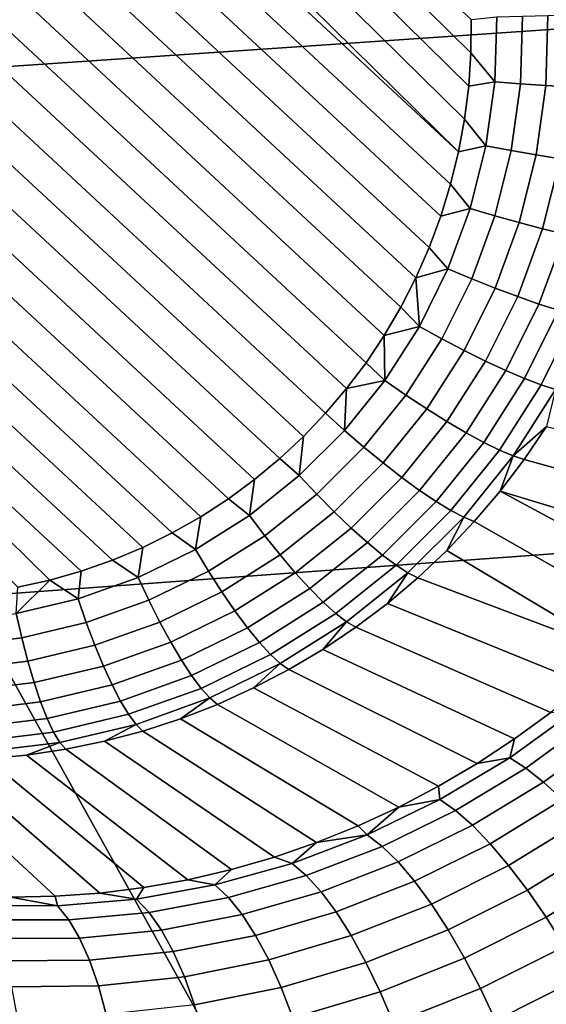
# Model space of a CAD drawing. Header units: metres. Extents: x -240 to 45, y -77 to 27.
# Tile 116 of 256: x -206.862 to -206.268, y -10.048 to -8.939. Entities that reach past the tile are written whole.
import ezdxf

# ---------------------------------------------------------------- set-up
doc = ezdxf.new("R2010")
doc.units = ezdxf.units.M
doc.layers.add('solid_102011X2', color=7, linetype='CONTINUOUS')

msp = doc.modelspace()

# ---------------------------------------------------------------- linework, layer by layer
at = {"layer": 'solid_102011X2'}
for points in [[(-207.077042, -8.304151, 268.75296), (-206.355728, -9.013767, 268.664307), (-206.360397, -9.051028, 268.667419), (-207.113541, -8.31004, 268.759979)], [(-207.040222, -8.300428, 268.746033), (-206.35321, -8.976318, 268.661591), (-206.355728, -9.013767, 268.664307), (-207.077042, -8.304151, 268.75296)], [(-207.040222, -8.300428, 268.746033), (-206.352859, -8.938748, 268.659271), (-206.35321, -8.976318, 268.661591)], [(-207.185242, -8.328268, 268.774139), (-207.149658, -8.318089, 268.767029), (-206.367203, -9.087929, 268.670898)], [(-207.113541, -8.31004, 268.759979), (-206.360397, -9.051028, 268.667419), (-206.367203, -9.087929, 268.670898), (-207.149658, -8.318089, 268.767029)], [(-207.185242, -8.328268, 268.774139), (-206.367203, -9.087929, 268.670898), (-206.376144, -9.124439, 268.674713), (-207.220245, -8.340573, 268.78125)], [(-205.989822, -8.330898, 318.146332), (-207.489777, -8.42681, 316.540039), (-207.215042, -9.014989, 316.326202), (-205.719635, -8.912332, 317.933563)], [(-207.220245, -8.340573, 268.78125), (-206.376144, -9.124439, 268.674713), (-206.387177, -9.160293, 268.678894), (-207.254425, -8.354921, 268.788361)], [(-207.254425, -8.354921, 268.788361), (-206.387177, -9.160293, 268.678894), (-206.400269, -9.195457, 268.683411), (-207.287735, -8.371303, 268.79541)], [(-207.287735, -8.371303, 268.79541), (-206.400269, -9.195457, 268.683411), (-206.415314, -9.22965, 268.688202), (-207.319931, -8.389574, 268.802399)], [(-207.319931, -8.389574, 268.802399), (-206.415314, -9.22965, 268.688202), (-206.432281, -9.262839, 268.693298), (-207.350952, -8.409709, 268.809265)], [(-207.350952, -8.409709, 268.809265), (-206.432281, -9.262839, 268.693298), (-206.451035, -9.294784, 268.698639), (-207.380615, -8.431532, 268.815979)], [(-207.380615, -8.431532, 268.815979), (-206.451035, -9.294784, 268.698639), (-206.471512, -9.325444, 268.704224), (-207.408859, -8.454988, 268.82254)], [(-207.408859, -8.454988, 268.82254), (-206.471512, -9.325444, 268.704224), (-206.493515, -9.354608, 268.709991), (-207.435486, -8.479846, 268.828918)], [(-207.460571, -8.506159, 268.835052), (-207.435486, -8.479846, 268.828918), (-206.493515, -9.354608, 268.709991), (-206.517075, -9.382322, 268.715973)], [(-207.484131, -8.533874, 268.841034), (-207.460571, -8.506159, 268.835052), (-206.517075, -9.382322, 268.715973), (-206.54216, -9.408635, 268.722137)], [(-206.568802, -9.433494, 268.728485), (-207.506134, -8.563037, 268.846802), (-207.484131, -8.533874, 268.841034), (-206.54216, -9.408635, 268.722137)], [(-206.597046, -9.456949, 268.735046), (-207.526611, -8.593698, 268.852386), (-207.506134, -8.563037, 268.846802), (-206.568802, -9.433494, 268.728485)], [(-206.626694, -9.478772, 268.741791), (-207.545364, -8.625643, 268.857727), (-207.526611, -8.593698, 268.852386), (-206.597046, -9.456949, 268.735046)], [(-206.65773, -9.498907, 268.748657), (-207.562347, -8.658832, 268.862823), (-207.545364, -8.625643, 268.857727), (-206.626694, -9.478772, 268.741791)], [(-206.689911, -9.517179, 268.755615), (-207.577393, -8.693025, 268.867645), (-207.562347, -8.658832, 268.862823), (-206.65773, -9.498907, 268.748657)], [(-206.723221, -9.53356, 268.762695), (-207.590485, -8.728189, 268.872162), (-207.577393, -8.693025, 268.867645), (-206.689911, -9.517179, 268.755615)], [(-206.757401, -9.547908, 268.769775), (-207.601501, -8.764042, 268.876312), (-207.590485, -8.728189, 268.872162), (-206.723221, -9.53356, 268.762695)], [(-206.792404, -9.560213, 268.776886), (-207.610443, -8.800552, 268.880157), (-207.601501, -8.764042, 268.876312), (-206.757401, -9.547908, 268.769775)], [(-206.864105, -9.578442, 268.791077), (-207.617249, -8.837453, 268.883636), (-207.610443, -8.800552, 268.880157), (-206.827988, -9.570392, 268.783997)], [(-206.792404, -9.560213, 268.776886), (-206.827988, -9.570392, 268.783997), (-207.610443, -8.800552, 268.880157)], [(-205.719635, -8.912332, 317.933563), (-207.215042, -9.014989, 316.326202), (-206.922012, -9.589189, 316.098145), (-205.431442, -9.479934, 317.706635)], [(-206.324219, -8.935881, 268.656006), (-206.326462, -9.00881, 268.660797), (-206.35321, -8.976318, 268.661591), (-206.352859, -8.938748, 268.659271)], [(-206.295151, -8.935163, 268.657043), (-206.297485, -9.01116, 268.662048), (-206.326462, -9.00881, 268.660797), (-206.324219, -8.935881, 268.656006)], [(-206.266556, -8.934219, 268.662292), (-206.268982, -9.013153, 268.66748), (-206.297485, -9.01116, 268.662048), (-206.295151, -8.935163, 268.657043)], [(-206.239029, -8.933069, 268.6716), (-206.241531, -9.014749, 268.677002), (-206.268982, -9.013153, 268.66748), (-206.266556, -8.934219, 268.662292)], [(-206.326462, -9.00881, 268.660797), (-206.355728, -9.013767, 268.664307), (-206.35321, -8.976318, 268.661591)], [(-206.326462, -9.00881, 268.660797), (-206.336456, -9.080981, 268.666992), (-206.360397, -9.051028, 268.667419), (-206.355728, -9.013767, 268.664307)], [(-206.297485, -9.01116, 268.662048), (-206.307907, -9.086367, 268.668488), (-206.336456, -9.080981, 268.666992), (-206.326462, -9.00881, 268.660797)], [(-206.268982, -9.013153, 268.66748), (-206.2798, -9.091267, 268.674164), (-206.307907, -9.086367, 268.668488), (-206.297485, -9.01116, 268.662048)], [(-206.241531, -9.014749, 268.677002), (-206.252731, -9.095578, 268.683929), (-206.2798, -9.091267, 268.674164), (-206.268982, -9.013153, 268.66748)], [(-206.336456, -9.080981, 268.666992), (-206.367203, -9.087929, 268.670898), (-206.360397, -9.051028, 268.667419)], [(-206.336456, -9.080981, 268.666992), (-206.354111, -9.151547, 268.674469), (-206.376144, -9.124439, 268.674713), (-206.367203, -9.087929, 268.670898)], [(-206.307907, -9.086367, 268.668488), (-206.326294, -9.159902, 268.67627), (-206.354111, -9.151547, 268.674469), (-206.336456, -9.080981, 268.666992)], [(-206.2798, -9.091267, 268.674164), (-206.298904, -9.167644, 268.682251), (-206.326294, -9.159902, 268.67627), (-206.307907, -9.086367, 268.668488)], [(-206.252731, -9.095578, 268.683929), (-206.272491, -9.17461, 268.692291), (-206.298904, -9.167644, 268.682251), (-206.2798, -9.091267, 268.674164)], [(-206.227264, -9.099208, 268.69751), (-206.247635, -9.180653, 268.706146), (-206.272491, -9.17461, 268.692291), (-206.252731, -9.095578, 268.683929)], [(-206.354111, -9.151547, 268.674469), (-206.387177, -9.160293, 268.678894), (-206.376144, -9.124439, 268.674713)], [(-206.354111, -9.151547, 268.674469), (-206.379181, -9.219682, 268.683136), (-206.400269, -9.195457, 268.683411), (-206.387177, -9.160293, 268.678894)], [(-206.326294, -9.159902, 268.67627), (-206.352432, -9.230902, 268.685333), (-206.379181, -9.219682, 268.683136), (-206.354111, -9.151547, 268.674469)], [(-206.298904, -9.167644, 268.682251), (-206.32605, -9.241388, 268.69165), (-206.352432, -9.230902, 268.685333), (-206.326294, -9.159902, 268.67627)], [(-206.272491, -9.17461, 268.692291), (-206.300583, -9.250918, 268.702026), (-206.32605, -9.241388, 268.69165), (-206.298904, -9.167644, 268.682251)], [(-206.247635, -9.180653, 268.706146), (-206.276581, -9.259291, 268.716156), (-206.300583, -9.250918, 268.702026), (-206.272491, -9.17461, 268.692291)], [(-206.224854, -9.185645, 268.723541), (-206.254562, -9.266329, 268.733826), (-206.276581, -9.259291, 268.716156), (-206.247635, -9.180653, 268.706146)], [(-206.379181, -9.219682, 268.683136), (-206.415314, -9.22965, 268.688202), (-206.400269, -9.195457, 268.683411)], [(-206.379181, -9.219682, 268.683136), (-206.411407, -9.284585, 268.692932), (-206.415314, -9.22965, 268.688202)], [(-206.352432, -9.230902, 268.685333), (-206.386017, -9.298536, 268.695526), (-206.411407, -9.284585, 268.692932), (-206.379181, -9.219682, 268.683136)], [(-206.411407, -9.284585, 268.692932), (-206.432281, -9.262839, 268.693298), (-206.415314, -9.22965, 268.688202)], [(-206.32605, -9.241388, 268.69165), (-206.360931, -9.311636, 268.702271), (-206.386017, -9.298536, 268.695526), (-206.352432, -9.230902, 268.685333)], [(-206.300583, -9.250918, 268.702026), (-206.336685, -9.323608, 268.712982), (-206.360931, -9.311636, 268.702271), (-206.32605, -9.241388, 268.69165)], [(-206.276581, -9.259291, 268.716156), (-206.313782, -9.3342, 268.727478), (-206.336685, -9.323608, 268.712982), (-206.300583, -9.250918, 268.702026)], [(-206.254562, -9.266329, 268.733826), (-206.292725, -9.343186, 268.745422), (-206.313782, -9.3342, 268.727478), (-206.276581, -9.259291, 268.716156)], [(-206.411407, -9.284585, 268.692932), (-206.451035, -9.294784, 268.698639), (-206.432281, -9.262839, 268.693298)], [(-206.23497, -9.271882, 268.754608), (-206.273941, -9.350378, 268.766449), (-206.292725, -9.343186, 268.745422), (-206.254562, -9.266329, 268.733826)], [(-206.218231, -9.275835, 268.778076), (-206.257843, -9.355621, 268.7901), (-206.273941, -9.350378, 268.766449), (-206.23497, -9.271882, 268.754608)], [(-206.450409, -9.345497, 268.703705), (-206.471512, -9.325444, 268.704224), (-206.451035, -9.294784, 268.698639)], [(-206.411407, -9.284585, 268.692932), (-206.450409, -9.345497, 268.703705), (-206.451035, -9.294784, 268.698639)], [(-206.386017, -9.298536, 268.695526), (-206.426651, -9.36201, 268.706757), (-206.450409, -9.345497, 268.703705), (-206.411407, -9.284585, 268.692932)], [(-206.360931, -9.311636, 268.702271), (-206.403122, -9.377563, 268.713928), (-206.426651, -9.36201, 268.706757), (-206.386017, -9.298536, 268.695526)], [(-206.336685, -9.323608, 268.712982), (-206.380341, -9.391829, 268.725067), (-206.403122, -9.377563, 268.713928), (-206.360931, -9.311636, 268.702271)], [(-206.450409, -9.345497, 268.703705), (-206.493515, -9.354608, 268.709991), (-206.471512, -9.325444, 268.704224)], [(-206.313782, -9.3342, 268.727478), (-206.35878, -9.404503, 268.739929), (-206.380341, -9.391829, 268.725067), (-206.336685, -9.323608, 268.712982)], [(-206.292725, -9.343186, 268.745422), (-206.338898, -9.415318, 268.758179), (-206.35878, -9.404503, 268.739929), (-206.313782, -9.3342, 268.727478)], [(-206.450409, -9.345497, 268.703705), (-206.495697, -9.401703, 268.715363), (-206.493515, -9.354608, 268.709991)], [(-206.426651, -9.36201, 268.706757), (-206.473846, -9.420581, 268.718903), (-206.495697, -9.401703, 268.715363), (-206.450409, -9.345497, 268.703705)], [(-206.273941, -9.350378, 268.766449), (-206.321091, -9.424046, 268.77948), (-206.338898, -9.415318, 268.758179), (-206.292725, -9.343186, 268.745422)], [(-206.257843, -9.355621, 268.7901), (-206.305771, -9.430501, 268.803345), (-206.321091, -9.424046, 268.77948), (-206.273941, -9.350378, 268.766449)], [(-206.495697, -9.401703, 268.715363), (-206.517075, -9.382322, 268.715973), (-206.493515, -9.354608, 268.709991)], [(-206.403122, -9.377563, 268.713928), (-206.452164, -9.438397, 268.726532), (-206.473846, -9.420581, 268.718903), (-206.426651, -9.36201, 268.706757)], [(-206.257843, -9.355621, 268.7901), (-206.268005, -9.397358, 268.822418), (-206.305771, -9.430501, 268.803345)], [(-206.495697, -9.401703, 268.715363), (-206.546783, -9.452544, 268.727753), (-206.54216, -9.408635, 268.722137), (-206.517075, -9.382322, 268.715973)], [(-206.380341, -9.391829, 268.725067), (-206.431076, -9.454778, 268.738098), (-206.452164, -9.438397, 268.726532), (-206.403122, -9.377563, 268.713928)], [(-206.35878, -9.404503, 268.739929), (-206.411072, -9.469374, 268.753357), (-206.431076, -9.454778, 268.738098), (-206.380341, -9.391829, 268.725067)], [(-206.546783, -9.452544, 268.727753), (-206.495697, -9.401703, 268.715363), (-206.473846, -9.420581, 268.718903), (-206.527069, -9.47356, 268.731812)], [(-206.338898, -9.415318, 268.758179), (-206.392532, -9.481876, 268.771973), (-206.411072, -9.469374, 268.753357), (-206.35878, -9.404503, 268.739929)], [(-206.305771, -9.430501, 268.803345), (-206.268005, -9.397358, 268.822418), (-206.293259, -9.434549, 268.829285)], [(-206.048874, -9.502177, 269.431366), (-206.293259, -9.434549, 268.829285), (-206.268005, -9.397358, 268.822418), (-206.018845, -9.460113, 269.425629)], [(-206.546783, -9.452544, 268.727753), (-206.568802, -9.433494, 268.728485), (-206.54216, -9.408635, 268.722137)], [(-206.321091, -9.424046, 268.77948), (-206.375885, -9.492023, 268.793579), (-206.392532, -9.481876, 268.771973), (-206.338898, -9.415318, 268.758179)], [(-206.527069, -9.47356, 268.731812), (-206.473846, -9.420581, 268.718903), (-206.452164, -9.438397, 268.726532), (-206.507446, -9.493425, 268.739929)], [(-206.305771, -9.430501, 268.803345), (-206.361465, -9.499596, 268.817688), (-206.375885, -9.492023, 268.793579), (-206.321091, -9.424046, 268.77948)], [(-206.546783, -9.452544, 268.727753), (-206.603027, -9.497425, 268.740723), (-206.597046, -9.456949, 268.735046), (-206.568802, -9.433494, 268.728485)], [(-206.507446, -9.493425, 268.739929), (-206.452164, -9.438397, 268.726532), (-206.431076, -9.454778, 268.738098), (-206.488281, -9.511719, 268.751984)], [(-206.361465, -9.499596, 268.817688), (-206.305771, -9.430501, 268.803345), (-206.32048, -9.470277, 268.836395), (-206.349579, -9.504435, 268.84375)], [(-206.305771, -9.430501, 268.803345), (-206.293259, -9.434549, 268.829285), (-206.32048, -9.470277, 268.836395)], [(-206.080582, -9.542621, 269.438232), (-206.32048, -9.470277, 268.836395), (-206.293259, -9.434549, 268.829285), (-206.048874, -9.502177, 269.431366)], [(-206.603027, -9.497425, 268.740723), (-206.626694, -9.478772, 268.741791), (-206.597046, -9.456949, 268.735046)], [(-206.527069, -9.47356, 268.731812), (-206.585693, -9.520329, 268.745331), (-206.603027, -9.497425, 268.740723), (-206.546783, -9.452544, 268.727753)], [(-206.488281, -9.511719, 268.751984), (-206.431076, -9.454778, 268.738098), (-206.411072, -9.469374, 268.753357), (-206.470016, -9.528052, 268.767639)], [(-206.470016, -9.528052, 268.767639), (-206.411072, -9.469374, 268.753357), (-206.392532, -9.481876, 268.771973), (-206.453018, -9.542082, 268.786652)], [(-206.32048, -9.470277, 268.836395), (-206.113907, -9.581382, 269.446228), (-206.148865, -9.618496, 269.455322), (-206.349579, -9.504435, 268.84375)], [(-206.080582, -9.542621, 269.438232), (-206.113907, -9.581382, 269.446228), (-206.32048, -9.470277, 268.836395)], [(-205.431442, -9.479934, 317.706635), (-206.922012, -9.589189, 316.098145), (-206.61113, -10.148512, 315.856171), (-205.125717, -10.032818, 317.465881)], [(-206.603027, -9.497425, 268.740723), (-206.663803, -9.535818, 268.75412), (-206.65773, -9.498907, 268.748657), (-206.626694, -9.478772, 268.741791)], [(-206.507446, -9.493425, 268.739929), (-206.568329, -9.542002, 268.753967), (-206.585693, -9.520329, 268.745331), (-206.527069, -9.47356, 268.731812)], [(-206.453018, -9.542082, 268.786652), (-206.392532, -9.481876, 268.771973), (-206.375885, -9.492023, 268.793579), (-206.437653, -9.553511, 268.808533)], [(-206.488281, -9.511719, 268.751984), (-206.551285, -9.561983, 268.766479), (-206.568329, -9.542002, 268.753967), (-206.507446, -9.493425, 268.739929)], [(-206.437653, -9.553511, 268.808533), (-206.375885, -9.492023, 268.793579), (-206.361465, -9.499596, 268.817688), (-206.424255, -9.562096, 268.832886)], [(-206.663803, -9.535818, 268.75412), (-206.689911, -9.517179, 268.755615), (-206.65773, -9.498907, 268.748657)], [(-206.585693, -9.520329, 268.745331), (-206.649033, -9.560338, 268.759277), (-206.663803, -9.535818, 268.75412), (-206.603027, -9.497425, 268.740723)], [(-206.424255, -9.562096, 268.832886), (-206.361465, -9.499596, 268.817688), (-206.380478, -9.536923, 268.851349), (-206.413086, -9.567649, 268.859161)], [(-206.361465, -9.499596, 268.817688), (-206.349579, -9.504435, 268.84375), (-206.380478, -9.536923, 268.851349)], [(-206.185425, -9.653909, 269.465546), (-206.380478, -9.536923, 268.851349), (-206.349579, -9.504435, 268.84375), (-206.148865, -9.618496, 269.455322)], [(-206.663803, -9.535818, 268.75412), (-206.728378, -9.567275, 268.767761), (-206.723221, -9.53356, 268.762695), (-206.689911, -9.517179, 268.755615)], [(-206.470016, -9.528052, 268.767639), (-206.534943, -9.579852, 268.782623), (-206.551285, -9.561983, 268.766479), (-206.488281, -9.511719, 268.751984)], [(-206.568329, -9.542002, 268.753967), (-206.634109, -9.583556, 268.768463), (-206.649033, -9.560338, 268.759277), (-206.585693, -9.520329, 268.745331)], [(-206.453018, -9.542082, 268.786652), (-206.519638, -9.595229, 268.802002), (-206.534943, -9.579852, 268.782623), (-206.470016, -9.528052, 268.767639)], [(-206.728378, -9.567275, 268.767761), (-206.757401, -9.547908, 268.769775), (-206.723221, -9.53356, 268.762695)], [(-206.649033, -9.560338, 268.759277), (-206.716324, -9.593118, 268.773529), (-206.728378, -9.567275, 268.767761), (-206.663803, -9.535818, 268.75412)], [(-206.185425, -9.653909, 269.465546), (-206.413086, -9.567649, 268.859161), (-206.380478, -9.536923, 268.851349)], [(-206.728378, -9.567275, 268.767761), (-206.796021, -9.591425, 268.781555), (-206.792404, -9.560213, 268.776886), (-206.757401, -9.547908, 268.769775)], [(-206.551285, -9.561983, 268.766479), (-206.619354, -9.604983, 268.781494), (-206.634109, -9.583556, 268.768463), (-206.568329, -9.542002, 268.753967)], [(-206.437653, -9.553511, 268.808533), (-206.505692, -9.60779, 268.824219), (-206.519638, -9.595229, 268.802002), (-206.453018, -9.542082, 268.786652)], [(-206.796021, -9.591425, 268.781555), (-206.827988, -9.570392, 268.783997), (-206.792404, -9.560213, 268.776886)], [(-206.634109, -9.583556, 268.768463), (-206.703995, -9.617602, 268.783264), (-206.716324, -9.593118, 268.773529), (-206.649033, -9.560338, 268.759277)], [(-206.424255, -9.562096, 268.832886), (-206.493408, -9.617268, 268.848846), (-206.505692, -9.60779, 268.824219), (-206.437653, -9.553511, 268.808533)], [(-206.865891, -9.607986, 268.795288), (-206.864105, -9.578442, 268.791077), (-206.827988, -9.570392, 268.783997)], [(-206.796021, -9.591425, 268.781555), (-206.865891, -9.607986, 268.795288), (-206.827988, -9.570392, 268.783997)], [(-206.716324, -9.593118, 268.773529), (-206.786789, -9.618283, 268.787872), (-206.796021, -9.591425, 268.781555), (-206.728378, -9.567275, 268.767761)], [(-206.534943, -9.579852, 268.782623), (-206.605087, -9.624165, 268.798065), (-206.619354, -9.604983, 268.781494), (-206.551285, -9.561983, 268.766479)], [(-206.493408, -9.617268, 268.848846), (-206.424255, -9.562096, 268.832886), (-206.447311, -9.596521, 268.867126), (-206.483032, -9.623455, 268.875275)], [(-206.424255, -9.562096, 268.832886), (-206.413086, -9.567649, 268.859161), (-206.447311, -9.596521, 268.867126)], [(-206.185425, -9.653909, 269.465546), (-206.223541, -9.687544, 269.476868), (-206.447311, -9.596521, 268.867126), (-206.413086, -9.567649, 268.859161)], [(-206.619354, -9.604983, 268.781494), (-206.691681, -9.640213, 268.796814), (-206.703995, -9.617602, 268.783264), (-206.634109, -9.583556, 268.768463)], [(-206.519638, -9.595229, 268.802002), (-206.591599, -9.640695, 268.817871), (-206.605087, -9.624165, 268.798065), (-206.534943, -9.579852, 268.782623)], [(-206.922012, -9.589189, 316.098145), (-208.399078, -9.70048, 314.492523), (-208.08316, -10.266387, 314.249146), (-206.61113, -10.148512, 315.856171)], [(-206.786789, -9.618283, 268.787872), (-206.859619, -9.635541, 268.802216), (-206.865891, -9.607986, 268.795288), (-206.796021, -9.591425, 268.781555)], [(-206.703995, -9.617602, 268.783264), (-206.777191, -9.643742, 268.798187), (-206.786789, -9.618283, 268.787872), (-206.716324, -9.593118, 268.773529)], [(-206.605087, -9.624165, 268.798065), (-206.679611, -9.66047, 268.813843), (-206.691681, -9.640213, 268.796814), (-206.619354, -9.604983, 268.781494)], [(-206.505692, -9.60779, 268.824219), (-206.579193, -9.654223, 268.840424), (-206.591599, -9.640695, 268.817871), (-206.519638, -9.595229, 268.802002)], [(-206.223541, -9.687544, 269.476868), (-206.263138, -9.719304, 269.489227), (-206.483032, -9.623455, 268.875275), (-206.447311, -9.596521, 268.867126)], [(-206.859619, -9.635541, 268.802216), (-206.933945, -9.644689, 268.816315), (-206.937225, -9.616764, 268.808838), (-206.865891, -9.607986, 268.795288)], [(-206.493408, -9.617268, 268.848846), (-206.568115, -9.664465, 268.865295), (-206.579193, -9.654223, 268.840424), (-206.505692, -9.60779, 268.824219)], [(-206.777191, -9.643742, 268.798187), (-206.852829, -9.661667, 268.813049), (-206.859619, -9.635541, 268.802216), (-206.786789, -9.618283, 268.787872)], [(-206.691681, -9.640213, 268.796814), (-206.767426, -9.667261, 268.812256), (-206.777191, -9.643742, 268.798187), (-206.703995, -9.617602, 268.783264)], [(-206.591599, -9.640695, 268.817871), (-206.668076, -9.677944, 268.834045), (-206.679611, -9.66047, 268.813843), (-206.605087, -9.624165, 268.798065)], [(-206.568115, -9.664465, 268.865295), (-206.493408, -9.617268, 268.848846), (-206.520172, -9.648371, 268.883545), (-206.558609, -9.671196, 268.891937)], [(-206.493408, -9.617268, 268.848846), (-206.483032, -9.623455, 268.875275), (-206.520172, -9.648371, 268.883545)], [(-206.263138, -9.719304, 269.489227), (-206.304108, -9.749106, 269.502655), (-206.520172, -9.648371, 268.883545), (-206.483032, -9.623455, 268.875275)], [(-206.852829, -9.661667, 268.813049), (-206.930023, -9.671167, 268.827698), (-206.933945, -9.644689, 268.816315), (-206.859619, -9.635541, 268.802216)], [(-206.767426, -9.667261, 268.812256), (-206.845688, -9.685809, 268.827637), (-206.852829, -9.661667, 268.813049), (-206.777191, -9.643742, 268.798187)], [(-206.679611, -9.66047, 268.813843), (-206.757675, -9.688343, 268.829773), (-206.767426, -9.667261, 268.812256), (-206.691681, -9.640213, 268.796814)], [(-206.579193, -9.654223, 268.840424), (-206.657288, -9.692267, 268.856964), (-206.668076, -9.677944, 268.834045), (-206.591599, -9.640695, 268.817871)], [(-206.304108, -9.749106, 269.502655), (-206.346405, -9.776867, 269.51709), (-206.558609, -9.671196, 268.891937), (-206.520172, -9.648371, 268.883545)], [(-206.668076, -9.677944, 268.834045), (-206.748154, -9.706543, 268.850372), (-206.757675, -9.688343, 268.829773), (-206.679611, -9.66047, 268.813843)], [(-206.568115, -9.664465, 268.865295), (-206.647507, -9.703135, 268.882111), (-206.657288, -9.692267, 268.856964), (-206.579193, -9.654223, 268.840424)], [(-206.845688, -9.685809, 268.827637), (-206.925568, -9.69564, 268.842773), (-206.930023, -9.671167, 268.827698), (-206.852829, -9.661667, 268.813049)], [(-206.757675, -9.688343, 268.829773), (-206.838333, -9.707458, 268.845612), (-206.845688, -9.685809, 268.827637), (-206.767426, -9.667261, 268.812256)], [(-206.647507, -9.703135, 268.882111), (-206.568115, -9.664465, 268.865295), (-206.598221, -9.691862, 268.900391), (-206.638901, -9.710311, 268.908936)], [(-206.568115, -9.664465, 268.865295), (-206.558609, -9.671196, 268.891937), (-206.598221, -9.691862, 268.900391)], [(-206.346405, -9.776867, 269.51709), (-206.389938, -9.802512, 269.53244), (-206.598221, -9.691862, 268.900391), (-206.558609, -9.671196, 268.891937)], [(-206.657288, -9.692267, 268.856964), (-206.73909, -9.721475, 268.873627), (-206.748154, -9.706543, 268.850372), (-206.668076, -9.677944, 268.834045)], [(-206.838333, -9.707458, 268.845612), (-206.920639, -9.717588, 268.861237), (-206.925568, -9.69564, 268.842773), (-206.845688, -9.685809, 268.827637)], [(-206.748154, -9.706543, 268.850372), (-206.830917, -9.726154, 268.866638), (-206.838333, -9.707458, 268.845612), (-206.757675, -9.688343, 268.829773)], [(-206.647507, -9.703135, 268.882111), (-206.730637, -9.732823, 268.899048), (-206.73909, -9.721475, 268.873627), (-206.657288, -9.692267, 268.856964)], [(-206.389938, -9.802512, 269.53244), (-206.434647, -9.82596, 269.548706), (-206.638901, -9.710311, 268.908936), (-206.598221, -9.691862, 268.900391)], [(-206.730637, -9.732823, 268.899048), (-206.647507, -9.703135, 268.882111), (-206.680542, -9.726486, 268.91748), (-206.722992, -9.740341, 268.926056)], [(-206.647507, -9.703135, 268.882111), (-206.638901, -9.710311, 268.908936), (-206.680542, -9.726486, 268.91748)], [(-206.830917, -9.726154, 268.866638), (-206.915375, -9.736549, 268.88266), (-206.920639, -9.717588, 268.861237), (-206.838333, -9.707458, 268.845612)], [(-206.73909, -9.721475, 268.873627), (-206.823608, -9.741505, 268.890259), (-206.830917, -9.726154, 268.866638), (-206.748154, -9.706543, 268.850372)], [(-206.434647, -9.82596, 269.548706), (-206.480408, -9.847148, 269.565826), (-206.680542, -9.726486, 268.91748), (-206.638901, -9.710311, 268.908936)], [(-206.234329, -9.716116, 269.520874), (-206.309372, -9.770445, 269.545471), (-206.304108, -9.749106, 269.502655), (-206.263138, -9.719304, 269.489227)], [(-206.309372, -9.770445, 269.545471), (-206.234329, -9.716116, 269.520874), (-206.215744, -9.727129, 269.554718), (-206.29126, -9.78205, 269.579376)], [(-206.823608, -9.741505, 268.890259), (-206.909866, -9.752121, 268.906616), (-206.915375, -9.736549, 268.88266), (-206.830917, -9.726154, 268.866638)], [(-206.730637, -9.732823, 268.899048), (-206.816544, -9.753182, 268.915924), (-206.823608, -9.741505, 268.890259), (-206.73909, -9.721475, 268.873627)], [(-206.480408, -9.847148, 269.565826), (-206.527161, -9.865992, 269.58371), (-206.722992, -9.740341, 268.926056), (-206.680542, -9.726486, 268.91748)], [(-206.29126, -9.78205, 269.579376), (-206.215744, -9.727129, 269.554718), (-206.194931, -9.742074, 269.585632), (-206.271317, -9.797843, 269.610443)], [(-206.816544, -9.753182, 268.915924), (-206.730637, -9.732823, 268.899048), (-206.766159, -9.751835, 268.934631), (-206.809891, -9.760935, 268.943146)], [(-206.730637, -9.732823, 268.899048), (-206.722992, -9.740341, 268.926056), (-206.766159, -9.751835, 268.934631)], [(-206.816544, -9.753182, 268.915924), (-206.904221, -9.763973, 268.932556), (-206.909866, -9.752121, 268.906616), (-206.823608, -9.741505, 268.890259)], [(-206.527161, -9.865992, 269.58371), (-206.574799, -9.882437, 269.602325), (-206.766159, -9.751835, 268.934631), (-206.722992, -9.740341, 268.926056)], [(-206.309372, -9.770445, 269.545471), (-206.346405, -9.776867, 269.51709), (-206.304108, -9.749106, 269.502655)], [(-206.271317, -9.797843, 269.610443), (-206.194931, -9.742074, 269.585632), (-206.172287, -9.760684, 269.613068), (-206.249924, -9.817539, 269.638123)], [(-206.904221, -9.763973, 268.932556), (-206.816544, -9.753182, 268.915924), (-206.85408, -9.767612, 268.951599), (-206.898575, -9.77185, 268.959961)], [(-206.816544, -9.753182, 268.915924), (-206.809891, -9.760935, 268.943146), (-206.85408, -9.767612, 268.951599)], [(-206.623184, -9.896399, 269.621521), (-206.672226, -9.907836, 269.641296), (-206.85408, -9.767612, 268.951599), (-206.809891, -9.760935, 268.943146)], [(-206.574799, -9.882437, 269.602325), (-206.623184, -9.896399, 269.621521), (-206.809891, -9.760935, 268.943146), (-206.766159, -9.751835, 268.934631)], [(-206.821777, -9.926502, 269.702667), (-206.871979, -9.927428, 269.723511), (-207.032684, -9.769828, 268.984283), (-206.988007, -9.772959, 268.976349)], [(-206.721756, -9.916684, 269.661438), (-206.771667, -9.922921, 269.681976), (-206.943268, -9.773634, 268.968231), (-206.898575, -9.77185, 268.959961)], [(-206.672226, -9.907836, 269.641296), (-206.721756, -9.916684, 269.661438), (-206.898575, -9.77185, 268.959961), (-206.85408, -9.767612, 268.951599)], [(-206.309372, -9.770445, 269.545471), (-206.388184, -9.81768, 269.573151), (-206.389938, -9.802512, 269.53244), (-206.346405, -9.776867, 269.51709)], [(-206.388184, -9.81768, 269.573151), (-206.309372, -9.770445, 269.545471), (-206.29126, -9.78205, 269.579376), (-206.370621, -9.829929, 269.607117)], [(-206.771667, -9.922921, 269.681976), (-206.821777, -9.926502, 269.702667), (-206.988007, -9.772959, 268.976349), (-206.943268, -9.773634, 268.968231)], [(-206.370621, -9.829929, 269.607117), (-206.29126, -9.78205, 269.579376), (-206.271317, -9.797843, 269.610443), (-206.351639, -9.846576, 269.638306)], [(-206.388184, -9.81768, 269.573151), (-206.434647, -9.82596, 269.548706), (-206.389938, -9.802512, 269.53244)], [(-206.351639, -9.846576, 269.638306), (-206.271317, -9.797843, 269.610443), (-206.249924, -9.817539, 269.638123), (-206.331589, -9.867324, 269.666229)], [(-206.47023, -9.85748, 269.603485), (-206.480408, -9.847148, 269.565826), (-206.434647, -9.82596, 269.548706)], [(-206.47023, -9.85748, 269.603485), (-206.434647, -9.82596, 269.548706), (-206.388184, -9.81768, 269.573151)], [(-206.47023, -9.85748, 269.603485), (-206.388184, -9.81768, 269.573151), (-206.370621, -9.829929, 269.607117), (-206.453323, -9.870415, 269.637543)], [(-206.331589, -9.867324, 269.666229), (-206.249924, -9.817539, 269.638123), (-206.227448, -9.840787, 269.661926), (-206.310822, -9.8918, 269.690338)], [(-206.453323, -9.870415, 269.637543), (-206.370621, -9.829929, 269.607117), (-206.351639, -9.846576, 269.638306), (-206.43541, -9.887915, 269.668915)], [(-206.47023, -9.85748, 269.603485), (-206.527161, -9.865992, 269.58371), (-206.480408, -9.847148, 269.565826)], [(-206.43541, -9.887915, 269.668915), (-206.351639, -9.846576, 269.638306), (-206.331589, -9.867324, 269.666229), (-206.416824, -9.909668, 269.697083)], [(-206.310822, -9.8918, 269.690338), (-206.227448, -9.840787, 269.661926), (-206.204285, -9.86717, 269.681396), (-206.289719, -9.919567, 269.710236)], [(-206.554947, -9.88956, 269.636139), (-206.527161, -9.865992, 269.58371), (-206.47023, -9.85748, 269.603485)], [(-206.554947, -9.88956, 269.636139), (-206.47023, -9.85748, 269.603485), (-206.453323, -9.870415, 269.637543), (-206.538803, -9.903208, 269.670258)], [(-206.554947, -9.88956, 269.636139), (-206.574799, -9.882437, 269.602325), (-206.527161, -9.865992, 269.58371)], [(-206.538803, -9.903208, 269.670258), (-206.453323, -9.870415, 269.637543), (-206.43541, -9.887915, 269.668915), (-206.52211, -9.921543, 269.701843)], [(-206.416824, -9.909668, 269.697083), (-206.331589, -9.867324, 269.666229), (-206.310822, -9.8918, 269.690338), (-206.397903, -9.935284, 269.721527)], [(-206.289719, -9.919567, 269.710236), (-206.204285, -9.86717, 269.681396), (-206.180862, -9.896216, 269.696228), (-206.268646, -9.950127, 269.725525)], [(-206.554947, -9.88956, 269.636139), (-206.641769, -9.913706, 269.670593), (-206.623184, -9.896399, 269.621521), (-206.574799, -9.882437, 269.602325)], [(-206.641769, -9.913706, 269.670593), (-206.554947, -9.88956, 269.636139), (-206.538803, -9.903208, 269.670258), (-206.626541, -9.928068, 269.704865)], [(-206.52211, -9.921543, 269.701843), (-206.43541, -9.887915, 269.668915), (-206.416824, -9.909668, 269.697083), (-206.505127, -9.944238, 269.730286)], [(-206.397903, -9.935284, 269.721527), (-206.310822, -9.8918, 269.690338), (-206.289719, -9.919567, 269.710236), (-206.378998, -9.964303, 269.741821)], [(-206.641769, -9.913706, 269.670593), (-206.672226, -9.907836, 269.641296), (-206.623184, -9.896399, 269.621521)], [(-206.626541, -9.928068, 269.704865), (-206.538803, -9.903208, 269.670258), (-206.52211, -9.921543, 269.701843), (-206.611176, -9.947197, 269.736633)], [(-206.268646, -9.950127, 269.725525), (-206.180862, -9.896216, 269.696228), (-206.157608, -9.927404, 269.706116), (-206.247986, -9.982933, 269.735962)], [(-206.730087, -9.929707, 269.706421), (-206.771667, -9.922921, 269.681976), (-206.721756, -9.916684, 269.661438)], [(-206.641769, -9.913706, 269.670593), (-206.730087, -9.929707, 269.706421), (-206.721756, -9.916684, 269.661438), (-206.672226, -9.907836, 269.641296)], [(-206.730087, -9.929707, 269.706421), (-206.641769, -9.913706, 269.670593), (-206.626541, -9.928068, 269.704865), (-206.715942, -9.944756, 269.740845)], [(-206.505127, -9.944238, 269.730286), (-206.416824, -9.909668, 269.697083), (-206.397903, -9.935284, 269.721527), (-206.488205, -9.970886, 269.755066)], [(-206.908951, -9.936799, 269.78006), (-206.871979, -9.927428, 269.723511), (-206.819351, -9.937431, 269.743073)], [(-206.819351, -9.937431, 269.743073), (-206.871979, -9.927428, 269.723511), (-206.821777, -9.926502, 269.702667)], [(-206.730087, -9.929707, 269.706421), (-206.819351, -9.937431, 269.743073), (-206.821777, -9.926502, 269.702667), (-206.771667, -9.922921, 269.681976)], [(-206.611176, -9.947197, 269.736633), (-206.52211, -9.921543, 269.701843), (-206.505127, -9.944238, 269.730286), (-206.595963, -9.970749, 269.765381)], [(-206.378998, -9.964303, 269.741821), (-206.289719, -9.919567, 269.710236), (-206.268646, -9.950127, 269.725525), (-206.360413, -9.996206, 269.757599)], [(-206.908951, -9.936799, 269.78006), (-206.819351, -9.937431, 269.743073), (-206.806442, -9.953104, 269.77771), (-206.897461, -9.952994, 269.814972)], [(-206.819351, -9.937431, 269.743073), (-206.730087, -9.929707, 269.706421), (-206.715942, -9.944756, 269.740845), (-206.806442, -9.953104, 269.77771)], [(-206.715942, -9.944756, 269.740845), (-206.626541, -9.928068, 269.704865), (-206.611176, -9.947197, 269.736633), (-206.702087, -9.964606, 269.772888)], [(-206.488205, -9.970886, 269.755066), (-206.397903, -9.935284, 269.721527), (-206.378998, -9.964303, 269.741821), (-206.471619, -10.001011, 269.775787)], [(-206.806442, -9.953104, 269.77771), (-206.715942, -9.944756, 269.740845), (-206.702087, -9.964606, 269.772888), (-206.794266, -9.973571, 269.810059)], [(-206.702087, -9.964606, 269.772888), (-206.611176, -9.947197, 269.736633), (-206.595963, -9.970749, 269.765381), (-206.688797, -9.988901, 269.801941)], [(-206.595963, -9.970749, 269.765381), (-206.505127, -9.944238, 269.730286), (-206.488205, -9.970886, 269.755066), (-206.581177, -9.998302, 269.790558)], [(-206.897461, -9.952994, 269.814972), (-206.806442, -9.953104, 269.77771), (-206.794266, -9.973571, 269.810059), (-206.887131, -9.973937, 269.847626)], [(-206.360413, -9.996206, 269.757599), (-206.268646, -9.950127, 269.725525), (-206.247986, -9.982933, 269.735962), (-206.342499, -10.030423, 269.768555)], [(-206.794266, -9.973571, 269.810059), (-206.702087, -9.964606, 269.772888), (-206.688797, -9.988901, 269.801941), (-206.783035, -9.998464, 269.839478)], [(-206.688797, -9.988901, 269.801941), (-206.595963, -9.970749, 269.765381), (-206.581177, -9.998302, 269.790558), (-206.676285, -10.017206, 269.827515)], [(-206.581177, -9.998302, 269.790558), (-206.488205, -9.970886, 269.755066), (-206.471619, -10.001011, 269.775787), (-206.567062, -10.029365, 269.811707)], [(-206.471619, -10.001011, 269.775787), (-206.378998, -9.964303, 269.741821), (-206.360413, -9.996206, 269.757599), (-206.455673, -10.034071, 269.792053)], [(-206.887131, -9.973937, 269.847626), (-206.794266, -9.973571, 269.810059), (-206.783035, -9.998464, 269.839478), (-206.878113, -9.999252, 269.877441)], [(-206.342499, -10.030423, 269.768555), (-206.247986, -9.982933, 269.735962), (-206.228104, -10.017398, 269.741333), (-206.325577, -10.066339, 269.774536)], [(-206.783035, -9.998464, 269.839478), (-206.688797, -9.988901, 269.801941), (-206.676285, -10.017206, 269.827515), (-206.772964, -10.027339, 269.865479)], [(-206.878113, -9.999252, 269.877441), (-206.783035, -9.998464, 269.839478), (-206.772964, -10.027339, 269.865479), (-206.87059, -10.028486, 269.903931)], [(-206.676285, -10.017206, 269.827515), (-206.581177, -9.998302, 269.790558), (-206.567062, -10.029365, 269.811707), (-206.66478, -10.049014, 269.849152)], [(-206.567062, -10.029365, 269.811707), (-206.471619, -10.001011, 269.775787), (-206.455673, -10.034071, 269.792053), (-206.553879, -10.063378, 269.828491)], [(-206.455673, -10.034071, 269.792053), (-206.360413, -9.996206, 269.757599), (-206.342499, -10.030423, 269.768555), (-206.440643, -10.069476, 269.803558)], [(-206.87059, -10.028486, 269.903931), (-206.772964, -10.027339, 269.865479), (-206.764206, -10.059678, 269.887604), (-206.8647, -10.061116, 269.926544)], [(-206.772964, -10.027339, 269.865479), (-206.676285, -10.017206, 269.827515), (-206.66478, -10.049014, 269.849152), (-206.764206, -10.059678, 269.887604)], [(-206.325577, -10.066339, 269.774536), (-206.228104, -10.017398, 269.741333), (-206.193375, -10.043858, 269.736298), (-206.289124, -10.093751, 269.76828)], [(-206.66478, -10.049014, 269.849152), (-206.567062, -10.029365, 269.811707), (-206.553879, -10.063378, 269.828491), (-206.65451, -10.083756, 269.866455)], [(-205.125717, -10.032818, 317.465881), (-206.61113, -10.148512, 315.856171), (-206.282898, -10.692105, 315.600677), (-204.802902, -10.570142, 317.2117)], [(-206.553879, -10.063378, 269.828491), (-206.455673, -10.034071, 269.792053), (-206.440643, -10.069476, 269.803558), (-206.541885, -10.099734, 269.840576)], [(-206.440643, -10.069476, 269.803558), (-206.342499, -10.030423, 269.768555), (-206.325577, -10.066339, 269.774536), (-206.426819, -10.106591, 269.81015)], [(-206.289124, -10.093751, 269.76828), (-206.193375, -10.043858, 269.736298), (-206.164368, -10.072998, 269.727661), (-206.259781, -10.123898, 269.759003)]]:
    msp.add_3dface(points, dxfattribs=at)

doc.saveas('drawing.dxf')
